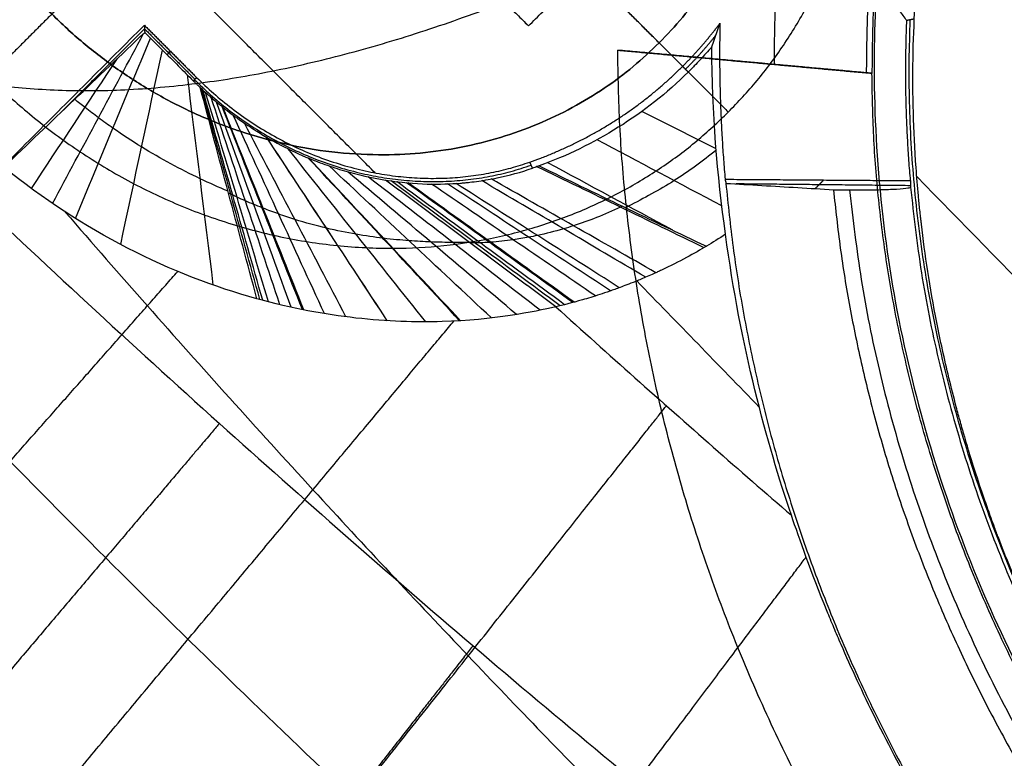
# Model space of a CAD drawing. Header units: millimetres. Extents: x -657 to 864, y -831 to 851.
# Tile 42 of 256: x -282.74 to -280.45, y -125.18 to -123.46. Entities that reach past the tile are written whole.
import ezdxf

# ---------------------------------------------------------------- set-up
doc = ezdxf.new("R2010")
doc.units = ezdxf.units.MM
doc.layers.add('Default', color=7, linetype='Continuous', true_color=0x000000)

msp = doc.modelspace()

# ---------------------------------------------------------------- linework, layer by layer
at = {"layer": 'Default'}
for points in [[(-236.2074, 159.5297, -441.8414), (-398.6931, -2.956, -441.8414), (-561.1788, -165.4416, -441.8414)], [(-236.6391, 159.098, -441.5875), (-398.6931, -2.956, -441.5875), (-560.747, -165.0099, -441.5875)], [(-434.0162, -247.7402, -413.9261), (-293.9628, -107.6869, -413.9261), (-153.9094, 32.3665, -413.9261)], [(-433.5852, -247.1798, -413.6894), (-294.0276, -107.6222, -413.6894), (-154.47, 31.9355, -413.6894)], [(-323.6971, -258.8486, -369.8785), (-233.2489, -168.4003, -369.8785), (-142.8006, -77.9521, -369.8785)], [(-323.0632, -258.0198, -369.6653), (-233.3462, -168.3028, -369.6653), (-143.6292, -78.5858, -369.6653)], [(-281.1035, -127.1672, -336.8756), (-287.4445, -120.8263, -336.8756), (-293.7854, -114.4854, -336.8756)], [(-281.1935, -127.2572, -337.0061), (-287.5344, -120.9162, -337.0061), (-293.8753, -114.5753, -337.0061)], [(-293.8972, -114.5972, -337.4925), (-287.5563, -120.9381, -337.4925), (-281.2153, -127.279, -337.4925)], [(-281.2044, -127.2681, -337.2493), (-287.5453, -120.9272, -337.2493), (-293.8863, -114.5862, -337.2493)], [(-282.7069, -129.5104, -340.4027), (-289.312, -122.9052, -340.4027), (-295.9172, -116.3001, -340.4027)], [(-295.9172, -116.3001, -340.6566), (-289.312, -122.9052, -340.6566), (-282.7069, -129.5104, -340.6566)], [(-282.7069, -129.5104, -340.5297), (-289.312, -122.9052, -340.5297), (-295.9172, -116.3001, -340.5297)], [(-281.9827, -123.0529, -337.5037), (-281.7714, -123.2643, -337.5037), (-281.56, -123.4757, -337.5037)], [(-281.8771, -123.1586, -337.0553), (-281.7185, -123.3171, -337.2795), (-281.56, -123.4757, -337.5037)], [(-281.56, -123.4757, -337.5037), (-281.4279, -123.3436, -337.5037), (-281.2958, -123.2115, -337.5037)], [(-281.2562, -123.5153, -337.2795), (-281.4078, -123.3636, -337.065), (-281.5595, -123.212, -336.8505)], [(-282.4545, -123.2341, -336.9418), (-282.6346, -123.4142, -337.2171), (-282.8147, -123.5943, -337.4925)], [(-281.4915, -123.2799, -336.9418), (-281.2934, -123.4781, -337.2171), (-281.0953, -123.6762, -337.4925)], [(-281.2562, -123.5153, -337.5037), (-281.342, -123.4294, -337.5037), (-281.4279, -123.3436, -337.5037)], [(-281.2562, -123.5153, -337.2795), (-281.2562, -123.5153, -337.3916), (-281.2562, -123.5153, -337.5037)], [(-280.988, -123.5653, -336.7452), (-281.1702, -123.5487, -336.7452), (-281.3525, -123.5321, -336.7452)], [(-281.3525, -123.5321, -336.7452), (-281.0569, -123.559, -337.0439), (-280.7613, -123.586, -337.3426)], [(-281.0569, -123.559, -337.0439), (-281.0569, -123.559, -336.8945), (-281.0569, -123.559, -336.7452)], [(-280.7712, -123.585, -337.0439), (-280.9141, -123.572, -337.0439), (-281.0569, -123.559, -337.0439)], [(-280.7737, -123.5848, -336.9694), (-280.8809, -123.5751, -336.8573), (-280.988, -123.5653, -336.7452)], [(-280.7613, -123.586, -337.3426), (-280.7675, -123.5854, -337.156), (-280.7737, -123.5848, -336.9694)], [(-281.0136, -127.0773, -336.7452), (-282.2744, -125.8166, -336.7452), (-283.5351, -124.5558, -336.7452)]]:
    msp.add_open_spline(points, degree=2, dxfattribs=at)
for points, knots in [([(-204.2387, -197.4103, -340.3025), (-213.4151, -188.2339, -350.7035), (-241.4502, -160.1989, -379.3443), (-305.9459, -95.7031, -426.6492), (-363.1711, -38.478, -441.8414), (-398.6931, -2.956, -441.8414)], [2.41548, 2.41548, 2.41548, 2.41548, 70.396144, 198.636056, 404.995527, 404.995527, 404.995527, 404.995527]), ([(-204.7503, -196.8987, -340.5563), (-213.8043, -187.8448, -350.7875), (-241.7014, -159.9476, -379.2423), (-306.0054, -95.6437, -426.406), (-363.1934, -38.4557, -441.5875), (-398.6931, -2.956, -441.5875)], [2.408267, 2.408267, 2.408267, 2.408267, 69.367076, 197.537893, 403.786179, 403.786179, 403.786179, 403.786179])]:
    msp.add_open_spline(points, degree=3, knots=knots, dxfattribs=at)
at = {"layer": 'Default', "color": 18, "true_color": 0x000000}
for points, degree in [([(-281.2382, -127.3019, -336.7452), (-287.5791, -120.961, -336.7452), (-293.9201, -114.62, -336.7452)], 2), ([(-281.2684, -127.3321, -337.6419), (-287.6093, -120.9912, -337.6419), (-293.9503, -114.6502, -337.6419)], 2), ([(-293.9805, -114.6804, -338.5387), (-287.6395, -121.0214, -338.5387), (-281.2986, -127.3623, -338.5387)], 2), ([(-294.0137, -114.7137, -335.9232), (-287.6728, -121.0546, -335.9232), (-281.3319, -127.3956, -335.9232)], 2), ([(-281.8116, -127.8753, -336.6313), (-288.1525, -121.5344, -336.6313), (-294.4935, -115.1934, -336.6313)], 2), ([(-281.8437, -127.9074, -337.585), (-288.1847, -121.5665, -337.585), (-294.5256, -115.2256, -337.585)], 2), ([(-294.5577, -115.2577, -338.5387), (-288.2168, -121.5986, -338.5387), (-281.8759, -127.9395, -338.5387)], 2), ([(-273.856, -127.793, -335.504), (-277.1892, -124.4598, -333.2049), (-280.5224, -121.1266, -330.9058), (-283.8556, -117.7934, -328.6067)], 3), ([(-281.9165, -123.8175, -336.7452), (-282.4772, -123.2568, -336.7452), (-283.0379, -122.6961, -336.7452)], 2), ([(-280.6802, -123.4633, -336.7452), (-280.8127, -123.2801, -336.7452), (-280.9453, -123.097, -336.7452)], 2), ([(-282.6945, -123.2329, -336.7452), (-283.233, -123.7714, -336.7452), (-283.7715, -124.3099, -336.7452)], 2), ([(-280.6628, -123.4594, -333.3152), (-280.6715, -123.4614, -335.0302), (-280.6802, -123.4633, -336.7452)], 2), ([(-283.5243, -124.545, -336.7452), (-282.9888, -124.0095, -336.7452), (-282.4533, -123.474, -336.7452)], 2), ([(-282.4529, -123.4824, -335.557), (-282.5513, -123.5807, -335.557), (-282.6496, -123.679, -335.557)], 2), ([(-282.4533, -123.474, -336.7452), (-282.4529, -123.4824, -335.557), (-282.4525, -123.4908, -334.3688)], 2), ([(-282.4533, -123.474, -336.7452), (-282.3926, -123.5348, -336.7452), (-282.3318, -123.5956, -336.7452)], 2), ([(-282.4529, -123.4824, -335.557), (-282.3944, -123.541, -335.557), (-282.3358, -123.5996, -335.557)], 2), ([(-281.1338, -123.5242, -333.0935), (-281.1318, -123.5184, -333.5044), (-281.1276, -123.5066, -334.3227), (-281.1213, -123.4885, -335.54), (-281.117, -123.476, -336.3446), (-281.1148, -123.4696, -336.7452)], 3), ([(-282.7804, -123.804, -336.346), (-282.6711, -123.6996, -335.6869), (-282.5618, -123.5952, -335.0278), (-282.4525, -123.4908, -334.3688)], 3), ([(-282.6669, -123.8886, -336.3326), (-282.5963, -123.7568, -335.683), (-282.5256, -123.625, -335.0335), (-282.455, -123.4932, -334.3839)], 3), ([(-282.6137, -123.9233, -336.3232), (-282.5556, -123.7836, -335.6746), (-282.4974, -123.6439, -335.0261), (-282.4392, -123.5041, -334.3775)], 3), ([(-282.4525, -123.4908, -334.3688), (-282.4386, -123.5047, -334.3778), (-282.4117, -123.5315, -334.396), (-282.3739, -123.5691, -334.4241), (-282.3506, -123.5923, -334.4433), (-282.3395, -123.6033, -334.4531)], 3), ([(-281.1018, -123.9602, -334.1996), (-281.1212, -123.8232, -333.7705), (-281.133, -123.6773, -333.4018), (-281.1338, -123.5242, -333.0935)], 3), ([(-282.716, -123.8538, -336.3395), (-282.6492, -123.7529, -335.8096), (-282.5825, -123.652, -335.2797), (-282.5157, -123.5512, -334.7499)], 3), ([(-282.5084, -123.984, -336.2988), (-282.4761, -123.8333, -335.6647), (-282.4437, -123.6825, -335.0307), (-282.4114, -123.5318, -334.3966)], 3), ([(-282.3926, -123.5348, -336.7452), (-282.3965, -123.5388, -335.5749), (-282.4004, -123.5427, -334.4045)], 2), ([(-281.2017, -123.5698, -336.7452), (-281.1951, -123.5764, -334.9661), (-281.1885, -123.583, -333.187)], 2), ([(-281.2017, -123.5698, -336.7452), (-281.1951, -123.5764, -334.9661), (-281.1885, -123.583, -333.187)], 2), ([(-282.293, -124.0782, -336.2245), (-282.3131, -123.9154, -335.6301), (-282.3332, -123.7525, -335.0357), (-282.3532, -123.5896, -334.4413)], 3), ([(-282.3318, -123.5956, -336.7452), (-282.3356, -123.5995, -335.5991), (-282.3395, -123.6033, -334.4531)], 2), ([(-281.1885, -123.583, -333.187), (-281.2879, -123.6811, -333.3527), (-281.4072, -123.7547, -333.5313), (-281.5351, -123.8011, -333.7228)], 3), ([(-282.3395, -123.6033, -334.4531), (-282.3377, -123.6051, -334.4546), (-282.3343, -123.6085, -334.4576), (-282.329, -123.6136, -334.4618), (-282.3254, -123.617, -334.4644), (-282.3236, -123.6187, -334.4657)], 3), ([(-282.1915, -124.1101, -336.1765), (-282.2356, -123.9463, -335.6063), (-282.2796, -123.7825, -335.036), (-282.3236, -123.6187, -334.4657)], 3), ([(-282.1915, -124.1101, -336.1765), (-282.2356, -123.9463, -335.6063), (-282.2796, -123.7825, -335.036), (-282.3236, -123.6187, -334.4657)], 3), ([(-282.1848, -124.1119, -336.173), (-282.23, -123.9485, -335.6046), (-282.2752, -123.7851, -335.0362), (-282.3204, -123.6217, -334.4677)], 3), ([(-282.1781, -124.1137, -336.1695), (-282.2245, -123.9507, -335.6028), (-282.2709, -123.7877, -335.0362), (-282.3173, -123.6247, -334.4695)], 3), ([(-282.1648, -124.1172, -336.1623), (-282.2135, -123.955, -335.5991), (-282.2622, -123.7927, -335.0358), (-282.3109, -123.6305, -334.4726)], 3), ([(-282.1383, -124.1238, -336.1475), (-282.1916, -123.9631, -335.591), (-282.2449, -123.8025, -335.0345), (-282.2982, -123.6418, -334.4781)], 3), ([(-282.112, -124.1298, -336.132), (-282.1698, -123.9708, -335.5821), (-282.2276, -123.8117, -335.0322), (-282.2854, -123.6527, -334.4823)], 3), ([(-282.0859, -124.1353, -336.1158), (-282.1481, -123.9779, -335.5724), (-282.2104, -123.8206, -335.0289), (-282.2726, -123.6632, -334.4854)], 3), ([(-282.0825, -124.1359, -336.1137), (-282.1453, -123.9788, -335.571), (-282.2081, -123.8217, -335.0284), (-282.2709, -123.6645, -334.4858)], 3), ([(-282.0346, -124.1446, -336.0816), (-282.1053, -123.9908, -335.5505), (-282.176, -123.837, -335.0194), (-282.2468, -123.6832, -334.4883)], 3), ([(-281.1237, -123.7618, -333.6359), (-281.1812, -123.7327, -333.544), (-281.2386, -123.7035, -333.4521), (-281.2961, -123.6744, -333.3601)], 3), ([(-281.9845, -124.1519, -336.0448), (-282.0632, -124.0019, -335.5256), (-282.142, -123.8518, -335.0063), (-282.2207, -123.7018, -334.4871)], 3), ([(-281.8885, -124.161, -335.9629), (-281.9819, -124.0189, -335.4667), (-282.0754, -123.8767, -334.9704), (-282.1689, -123.7346, -334.4741)], 3), ([(-281.8883, -124.161, -335.9628), (-281.9818, -124.0189, -335.4665), (-282.0753, -123.8768, -334.9703), (-282.1688, -123.7346, -334.474)], 3), ([(-281.1104, -123.8941, -333.9994), (-281.2071, -123.8429, -333.8398), (-281.3038, -123.7917, -333.6801), (-281.4005, -123.7404, -333.5205)], 3), ([(-281.7991, -124.1637, -335.8701), (-281.9058, -124.0296, -335.3969), (-282.0124, -123.8955, -334.9237), (-282.1191, -123.7613, -334.4504)], 3), ([(-281.7201, -124.1613, -335.7697), (-281.8374, -124.0351, -335.3195), (-281.9548, -123.9089, -334.8693), (-282.0721, -123.7828, -334.4191)], 3), ([(-281.7179, -124.1611, -335.7665), (-281.8355, -124.0352, -335.317), (-281.9531, -123.9093, -334.8676), (-282.0707, -123.7833, -334.4181)], 3), ([(-281.6461, -124.1547, -335.6524), (-281.772, -124.0369, -335.2277), (-281.8979, -123.919, -334.803), (-282.0238, -123.8011, -334.3783)], 3), ([(-281.5507, -123.8065, -333.7462), (-281.5537, -123.7994, -335.2457), (-281.5568, -123.7923, -336.7452)], 2), ([(-281.5351, -123.8011, -333.7228), (-281.5369, -123.8017, -333.7254), (-281.5403, -123.8029, -333.7306), (-281.5455, -123.8047, -333.7384), (-281.5489, -123.8059, -333.7436), (-281.5507, -123.8065, -333.7462)], 3), ([(-281.1518, -123.9913, -334.3047), (-281.2813, -123.9285, -334.1134), (-281.4109, -123.8657, -333.9221), (-281.5404, -123.803, -333.7308)], 3), ([(-281.5351, -123.8011, -333.7228), (-281.4043, -123.8651, -333.915), (-281.2747, -123.9269, -334.1052), (-281.1463, -123.988, -334.293)], 3), ([(-281.2247, -123.9506, -334.1782), (-281.3215, -123.8983, -334.0164), (-281.4183, -123.8461, -333.8545), (-281.515, -123.7938, -333.6927)], 3), ([(-281.5877, -124.1466, -335.5358), (-281.7187, -124.036, -335.1355), (-281.8496, -123.9253, -334.7352), (-281.9805, -123.8147, -334.335)], 3), ([(-281.533, -124.1367, -335.3934), (-281.6662, -124.0333, -335.0222), (-281.7995, -123.9299, -334.6511), (-281.9327, -123.8266, -334.2799)], 3), ([(-279.4029, -125.1084, -334.5831), (-279.821, -124.6809, -334.2881), (-280.239, -124.2534, -333.9932), (-280.6571, -123.8259, -333.6983)], 3), ([(-281.4965, -124.1287, -335.262), (-281.6944, -123.9814, -334.7449), (-281.8923, -123.8342, -334.2279)], 2), ([(-281.4965, -124.1287, -335.262), (-281.6284, -124.0305, -334.9173), (-281.7603, -123.9324, -334.5726), (-281.8923, -123.8342, -334.2279)], 3), ([(-281.8923, -123.8342, -334.2279), (-281.8923, -123.8342, -334.2279), (-281.8923, -123.8342, -334.2279), (-281.8923, -123.8342, -334.2279)], 3), ([(-281.4865, -124.1264, -335.2203), (-281.6175, -124.0296, -334.8837), (-281.7484, -123.9329, -334.5471), (-281.8794, -123.8361, -334.2105)], 3), ([(-281.4761, -124.1238, -335.1788), (-281.6062, -124.0285, -334.8502), (-281.7363, -123.9332, -334.5215), (-281.8663, -123.8378, -334.1929)], 3), ([(-281.4569, -124.1188, -335.1068), (-281.5857, -124.026, -334.7918), (-281.7145, -123.9331, -334.4768), (-281.8434, -123.8403, -334.1619)], 3), ([(-281.4539, -124.118, -335.096), (-281.5826, -124.0255, -334.7831), (-281.7112, -123.9331, -334.4701), (-281.8399, -123.8406, -334.1571)], 3), ([(-281.4044, -124.1035, -334.9324), (-281.5314, -124.0168, -334.6492), (-281.6583, -123.9301, -334.3661), (-281.7853, -123.8434, -334.0829)], 3), ([(-281.369, -124.0917, -334.8279), (-281.4955, -124.0088, -334.5627), (-281.6221, -123.9259, -334.2975), (-281.7486, -123.843, -334.0324)], 3), ([(-281.3488, -124.0845, -334.7719), (-281.4753, -124.0036, -334.516), (-281.6019, -123.9228, -334.2601), (-281.7284, -123.842, -334.0041)], 3), ([(-281.2873, -124.0599, -334.6135), (-281.4145, -123.9851, -334.3823), (-281.5417, -123.9103, -334.151), (-281.6689, -123.8354, -333.9198)], 3), ([(-281.2637, -124.0494, -334.5563), (-281.3913, -123.9768, -334.3334), (-281.5189, -123.9042, -334.1105), (-281.6465, -123.8316, -333.8876)], 3), ([(-281.1028, -123.8322, -336.7452), (-281.1022, -123.8354, -336.8079), (-281.1016, -123.8385, -336.8706), (-281.101, -123.8417, -336.9334)], 3), ([(-281.1028, -123.8322, -336.7452), (-280.8871, -123.8338, -336.7452), (-280.6715, -123.8354, -336.7452)], 2), ([(-281.101, -123.8417, -336.9334), (-281.073, -123.8433, -336.9625), (-281.0172, -123.8466, -337.0205), (-280.9338, -123.8516, -337.1073), (-280.8784, -123.8549, -337.1648), (-280.8508, -123.8565, -337.1935)], 3), ([(-280.6716, -123.8472, -336.9817), (-280.8747, -123.8451, -336.9697), (-281.0777, -123.843, -336.9576)], 2), ([(-280.8733, -123.8339, -336.7452), (-280.8833, -123.8439, -336.9472), (-280.8933, -123.854, -337.1493)], 2), ([(-280.6715, -123.8354, -336.7452), (-280.6715, -123.8404, -336.8451), (-280.6716, -123.8454, -336.945), (-280.6716, -123.8504, -337.0449)], 3), ([(-280.8508, -123.8565, -337.1935), (-280.832, -123.8566, -337.1935), (-280.8132, -123.8568, -337.1935)], 2), ([(-276.3424, -129.0289, -335.9232), (-276.4534, -129.0005, -335.9232), (-276.6751, -128.9387, -335.9232), (-277.0052, -128.8329, -335.9232), (-277.3387, -128.7129, -335.9232), (-277.6865, -128.5749, -335.9232), (-278.0623, -128.4117, -335.9232), (-278.4776, -128.2153, -335.9232), (-278.9373, -127.979, -335.9232), (-279.4407, -127.6985, -335.9232), (-279.9857, -127.3701, -335.9232), (-280.5704, -126.9901, -335.9232), (-281.1878, -126.5583, -335.9232), (-281.8212, -126.0822, -335.9232), (-282.4258, -125.5963, -335.9232), (-283.0052, -125.1018, -335.9232), (-283.6046, -124.5599, -335.9232), (-284.0463, -124.1344, -335.9232), (-284.2739, -123.9068, -335.9232)], 3), ([(-281.1018, -123.9602, -334.1996), (-281.1168, -123.9699, -334.2304), (-281.1317, -123.9792, -334.2616), (-281.1463, -123.988, -334.293)], 3), ([(-281.0235, -124.3617, -334.8692), (-281.1184, -124.264, -334.8013), (-281.2132, -124.1664, -334.7333), (-281.3081, -124.0687, -334.6653)], 3), ([(-281.4965, -124.1287, -335.262), (-281.4351, -124.1842, -335.2752), (-281.3127, -124.2941, -335.3014), (-281.13, -124.4557, -335.3403), (-281.009, -124.5613, -335.3658), (-280.9486, -124.6135, -335.3785)], 3), ([(-276.6027, -128.9289, -336.7452), (-276.8475, -128.8566, -336.7452), (-277.3153, -128.6954, -336.7452), (-277.9461, -128.4316, -336.7452), (-278.5403, -128.1468, -336.7452), (-279.1125, -127.8417, -336.7452), (-279.6741, -127.514, -336.7452), (-280.2242, -127.167, -336.7452), (-280.7646, -126.8014, -336.7452), (-281.2939, -126.4196, -336.7452), (-281.8077, -126.0267, -336.7452), (-282.3304, -125.6046, -336.7452), (-282.8939, -125.1236, -336.7452), (-283.3091, -124.7472, -336.7452), (-283.5243, -124.545, -336.7452)], 3)]:
    msp.add_open_spline(points, degree=degree, dxfattribs=at)
for points, weights, degree, knots in [([(-283.3416, -123.3982, -334.8692), (-282.5439, -124.0265, -332.8821), (-281.0162, -123.4614, -331.5407), (-279.6019, -122.0471, -331.5407), (-278.1876, -120.6328, -331.5407), (-277.6225, -119.1052, -332.8821), (-278.2509, -118.3075, -334.8692)], [1.13789965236, 0.941206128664, 0.954928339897, 1.17906628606, 0.954928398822, 0.941206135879, 1.13789949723], 3, [0.606869, 0.606869, 0.606869, 0.606869, 9.912577, 9.912577, 9.912577, 19.218282, 19.218282, 19.218282, 19.218282]), ([(-280.8132, -123.8568, -337.1935), (-280.6252, -125.8323, -337.1935), (-278.7508, -126.6314, -337.1935), (-276.8763, -127.4304, -337.1935), (-275.5475, -126.1016, -337.1935), (-274.2186, -124.7727, -337.1935), (-275.0177, -122.8983, -337.1935), (-275.8168, -121.0238, -337.1935), (-277.7923, -120.8358, -337.1935)], [1, 0.838037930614, 1, 0.838037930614, 1, 0.838037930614, 1, 0.838037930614, 1], 2, [-19.61723, -19.61723, -19.61723, -14.712923, -14.712923, -9.808615, -9.808615, -4.904308, -4.904308, 0, 0, 0]), ([(-280.6716, -123.8504, -337.0449), (-280.4964, -125.7352, -337.0449), (-278.7087, -126.4994, -337.0449), (-276.921, -127.2637, -337.0449), (-275.6532, -125.9959, -337.0449), (-274.3853, -124.728, -337.0449), (-275.1496, -122.9403, -337.0449), (-275.9139, -121.1526, -337.0449), (-277.7987, -120.9774, -337.0449)], [1, 0.837736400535, 1, 0.837736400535, 1, 0.837736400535, 1, 0.837736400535, 1], 2, [0, 0, 0, 4.677936, 4.677936, 9.355873, 9.355873, 14.033809, 14.033809, 18.711746, 18.711746, 18.711746])]:
    msp.add_rational_spline(points, weights, degree=degree, knots=knots, dxfattribs=at)
at = {"layer": 'Default'}
for points, knots in [([(-281.0136, -127.0773, -336.7452), (-277.4706, -130.6203, -336.7452), (-274.2496, -127.3994, -336.7452), (-271.0287, -124.1785, -336.7452), (-274.5717, -120.6354, -336.7452)], [-21.064609, -21.064609, -21.064609, -10.532304, -10.532304, 0, 0, 0]), ([(-279.9856, -121.6635, -337.4925), (-281.9791, -123.657, -337.4925), (-279.7862, -125.8499, -337.4925), (-277.5933, -128.0428, -337.4925), (-275.5998, -126.0493, -337.4925)], [-13.03761, -13.03761, -13.03761, -6.518805, -6.518805, 0, 0, 0]), ([(-281.2562, -123.5153, -337.2795), (-280.5836, -122.8428, -337.2795), (-281.3234, -122.103, -337.2795), (-282.0632, -121.3632, -337.2795), (-282.7357, -122.0358, -337.2795)], [0, 0, 0, 2.199115, 2.199115, 4.39823, 4.39823, 4.39823]), ([(-281.2562, -123.5153, -337.5037), (-280.5836, -122.8428, -337.5037), (-281.3234, -122.103, -337.5037), (-282.0632, -121.3632, -337.5037), (-282.7357, -122.0358, -337.5037)], [0, 0, 0, 2.199115, 2.199115, 4.39823, 4.39823, 4.39823]), ([(-282.7357, -122.0358, -337.3916), (-282.0632, -121.3632, -337.3916), (-281.3234, -122.103, -337.3916), (-280.5836, -122.8428, -337.3916), (-281.2562, -123.5153, -337.3916)], [1.570796, 1.570796, 1.570796, 3.141593, 3.141593, 4.712389, 4.712389, 4.712389]), ([(-282.8966, -121.8749, -337.4925), (-283.7154, -122.6936, -337.4925), (-282.8147, -123.5943, -337.4925), (-281.9141, -124.495, -337.4925), (-281.0953, -123.6762, -337.4925)], [-5.354776, -5.354776, -5.354776, -2.677388, -2.677388, 0, 0, 0]), ([(-282.7357, -122.0358, -337.2795), (-283.4082, -122.7083, -337.2795), (-282.6685, -123.448, -337.2795), (-281.9287, -124.1878, -337.2795), (-281.2562, -123.5153, -337.2795)], [0, 0, 0, 2.199115, 2.199115, 4.39823, 4.39823, 4.39823]), ([(-282.7357, -122.0358, -337.5037), (-283.4082, -122.7083, -337.5037), (-282.6685, -123.448, -337.5037), (-281.9287, -124.1878, -337.5037), (-281.2562, -123.5153, -337.5037)], [0, 0, 0, 2.199115, 2.199115, 4.39823, 4.39823, 4.39823]), ([(-281.2562, -123.5153, -337.3916), (-281.9287, -124.1878, -337.3916), (-282.6685, -123.448, -337.3916), (-283.4082, -122.7083, -337.3916), (-282.7357, -122.0358, -337.3916)], [1.570796, 1.570796, 1.570796, 3.141593, 3.141593, 4.712389, 4.712389, 4.712389])]:
    msp.add_rational_spline(points, [1, 0.707106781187, 1, 0.707106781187, 1], degree=2, knots=knots, dxfattribs=at)
for points, weights in [([(-280.7737, -123.5848, -336.9694), (-280.7783, -122.4304, -336.9694), (-279.9985, -121.6505, -336.9694)], [1, 0.932007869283, 1]), ([(-279.9893, -121.6598, -337.3426), (-280.7658, -122.4363, -337.3426), (-280.7613, -123.586, -337.3426)], [1, 0.932007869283, 1]), ([(-281.0953, -123.6762, -337.4925), (-280.2765, -122.8574, -337.4925), (-281.1772, -121.9567, -337.4925)], [1, 0.707106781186, 1]), ([(-280.988, -123.5653, -336.7452), (-280.9889, -123.3271, -336.7452), (-280.9542, -123.0948, -336.7452)], [1, 0.997210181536, 1]), ([(-280.1873, -126.251, -336.7452), (-281.3463, -125.092, -336.7452), (-281.3525, -123.5321, -336.7452)], [1, 0.915311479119, 1]), ([(-279.7896, -125.8533, -337.3426), (-280.7561, -124.8868, -337.3426), (-280.7613, -123.586, -337.3426)], [1, 0.915311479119, 1])]:
    msp.add_rational_spline(points, weights, degree=2, dxfattribs=at)
at = {"layer": 'Default', "color": 18, "true_color": 0x000000}
for points, knots in [([(-283.5538, -123.1867, -334.8413), (-283.3348, -123.4069, -334.8703), (-282.915, -123.8171, -334.9247), (-282.292, -124.3928, -335.003), (-281.6891, -124.9213, -335.0765), (-281.0817, -125.4257, -335.1484), (-280.471, -125.9041, -335.2185), (-279.8768, -126.3416, -335.2846), (-279.3192, -126.7269, -335.3448), (-278.8053, -127.0594, -335.3986), (-278.3377, -127.3422, -335.4461), (-277.9161, -127.5801, -335.4877), (-277.5362, -127.7798, -335.5243), (-277.1884, -127.9495, -335.5568), (-276.8601, -128.0974, -335.5867), (-276.6221, -128.1954, -335.6077), (-276.4924, -128.2454, -335.6189), (-276.4691, -128.2543, -335.6209)], [0, 0, 0, 0, 1.242741, 2.348493, 3.395351, 4.454451, 5.514702, 6.512121, 7.425935, 8.252143, 8.992431, 9.648879, 10.229917, 10.754221, 11.245477, 11.723365, 11.828336, 11.828336, 11.828336, 11.828336]), ([(-282.7357, -123.2574, -334.4768), (-282.7513, -123.2739, -334.6004), (-282.7741, -123.2978, -334.7594), (-282.8045, -123.3297, -334.9568), (-282.8046, -123.3298, -334.9574), (-282.8051, -123.3304, -334.961), (-282.806, -123.3313, -334.9665), (-282.808, -123.3334, -334.9796), (-282.8122, -123.3378, -335.0067), (-282.8211, -123.3471, -335.0639), (-282.8411, -123.368, -335.1914), (-282.8619, -123.3899, -335.323), (-282.8777, -123.4064, -335.4221), (-282.8775, -123.4062, -335.421), (-282.8776, -123.4063, -335.4213), (-282.8777, -123.4064, -335.4219), (-282.8779, -123.4066, -335.4233), (-282.8784, -123.4071, -335.4263), (-282.8796, -123.4084, -335.4339), (-282.8829, -123.4118, -335.4543), (-282.8928, -123.4222, -335.5165), (-282.9265, -123.4574, -335.7269), (-282.979, -123.5123, -336.0543), (-283.0244, -123.5599, -336.3381)], [-2.569087, -2.569087, -2.569087, -2.569087, -1.926815, -1.926815, -1.91678, -1.91678, -1.906744, -1.886673, -1.846531, -1.766247, -1.605679, -1.284543, -1.284543, -1.279526, -1.279526, -1.274508, -1.264472, -1.244401, -1.20426, -1.123976, -0.963408, -0.642272, 0, 0, 0, 0]), ([(-276.7698, -128.9075, -335.9232), (-276.8591, -128.8696, -335.9232), (-277.0656, -128.7783, -335.9228), (-277.3921, -128.6212, -335.9211), (-277.7612, -128.4283, -335.9175), (-278.1603, -128.2027, -335.9117), (-278.5988, -127.9357, -335.9031), (-279.0804, -127.6203, -335.891), (-279.6047, -127.2516, -335.8744), (-280.1684, -126.8268, -335.8527), (-280.7636, -126.3468, -335.8253), (-281.37, -125.8245, -335.7925), (-281.968, -125.2763, -335.7551), (-282.5569, -124.7041, -335.7133), (-283.1606, -124.0831, -335.665), (-283.564, -123.6424, -335.6286), (-283.7734, -123.4063, -335.6086)], [0.819002, 0.819002, 0.819002, 0.819002, 1.223022, 1.760617, 2.334376, 2.970221, 3.68859, 4.498707, 5.402848, 6.40286, 7.494362, 8.654622, 9.813624, 10.959228, 12.169282, 13.529246, 13.529246, 13.529246, 13.529246]), ([(-280.1553, -125.2782, -335.543), (-280.2232, -125.1742, -335.4148), (-280.2998, -125.0441, -335.2446), (-280.3756, -124.8822, -335.0292), (-280.3761, -124.8812, -335.028), (-280.3777, -124.8777, -335.0233), (-280.3802, -124.8724, -335.0162), (-280.386, -124.8597, -334.9993), (-280.3983, -124.8327, -334.9633), (-280.4096, -124.807, -334.9292), (-280.4331, -124.7522, -334.8563), (-280.4499, -124.7111, -334.8017), (-280.4679, -124.6638, -334.7392), (-280.4688, -124.6613, -334.7359), (-280.4703, -124.6574, -334.7308), (-280.4725, -124.6516, -334.7231), (-280.4775, -124.6382, -334.7055), (-280.4869, -124.6125, -334.6717), (-280.4941, -124.5922, -334.6449), (-280.5074, -124.5537, -334.5946), (-280.5149, -124.5311, -334.565), (-280.5337, -124.4724, -334.4887), (-280.5415, -124.4456, -334.4541), (-280.5457, -124.4312, -334.4355), (-280.5461, -124.4299, -334.4339), (-280.5465, -124.4285, -334.432), (-280.5472, -124.4263, -334.4291), (-280.5486, -124.4211, -334.4225), (-280.5516, -124.4108, -334.4093), (-280.5574, -124.3904, -334.3831), (-280.5684, -124.35, -334.3316), (-280.5769, -124.3161, -334.2888), (-280.593, -124.2496, -334.2051), (-280.6023, -124.2068, -334.1518), (-280.6267, -124.0829, -333.9994), (-280.6381, -124.0066, -333.9078), (-280.6465, -123.9347, -333.8237), (-280.6469, -123.9314, -333.8198), (-280.6475, -123.9258, -333.8133), (-280.6485, -123.9175, -333.8036), (-280.6506, -123.8982, -333.7812), (-280.6544, -123.8597, -333.7367), (-280.6607, -123.7834, -333.6497), (-280.6639, -123.7192, -333.5785), (-280.6673, -123.5925, -333.4404), (-280.6659, -123.5105, -333.3543), (-280.6612, -123.431, -333.2741)], [-4.050874, -4.050874, -4.050874, -4.050874, -3.038156, -3.038156, -3.022332, -3.022332, -3.006508, -2.974861, -2.911566, -2.784976, -2.784976, -2.531796, -2.531796, -2.523885, -2.523885, -2.515973, -2.500149, -2.468501, -2.405207, -2.405207, -2.278617, -2.278617, -2.025437, -2.025437, -2.021481, -2.021481, -2.017525, -2.009613, -1.99379, -1.962142, -1.898847, -1.772257, -1.772257, -1.519078, -1.519078, -1.012719, -1.012719, -0.996895, -0.996895, -0.981071, -0.949424, -0.886129, -0.759539, -0.506359, -0.506359, 0, 0, 0, 0]), ([(-281.1338, -123.5242, -333.0935), (-281.1426, -123.5345, -333.1089), (-281.1561, -123.5495, -333.1322), (-281.1721, -123.5665, -333.1595), (-281.1803, -123.5748, -333.1733), (-281.1838, -123.5783, -333.1791), (-281.1861, -123.5807, -333.1831), (-281.188, -123.5825, -333.1861), (-281.1885, -123.583, -333.187)], [0, 0, 0, 0, 0.0860508, 0.1290762, 0.1505889, 0.1613453, 0.1613453, 0.1721016, 0.1721016, 0.1721016, 0.1721016]), ([(-282.3236, -123.6187, -334.4657), (-282.3206, -123.6216, -334.4679), (-282.3148, -123.627, -334.4709), (-282.3016, -123.6388, -334.4768), (-282.2985, -123.6416, -334.478), (-282.2909, -123.6481, -334.4807), (-282.2871, -123.6513, -334.4819), (-282.2814, -123.656, -334.4834), (-282.2773, -123.6594, -334.4845), (-282.2713, -123.6643, -334.4857), (-282.2622, -123.6715, -334.4873), (-282.2404, -123.6882, -334.4892), (-282.2209, -123.7018, -334.4876), (-282.2059, -123.7117, -334.4847), (-282.2025, -123.7139, -334.484), (-282.1973, -123.7172, -334.4828), (-282.1896, -123.7222, -334.4809), (-282.1712, -123.7334, -334.4754), (-282.1552, -123.7425, -334.4688), (-282.1226, -123.76, -334.4534), (-282.1003, -123.7707, -334.4399), (-282.0747, -123.7817, -334.4211), (-282.0703, -123.7835, -334.4178), (-282.063, -123.7865, -334.4121), (-282.052, -123.7909, -334.4034), (-282.026, -123.8007, -334.3811), (-282.0032, -123.8081, -334.3588), (-281.9567, -123.8217, -334.31), (-281.9249, -123.829, -334.2718), (-281.8923, -123.8342, -334.2279)], [-0.7955065, -0.7955065, -0.7955065, -0.7955065, -0.6960682, -0.6960682, -0.646349, -0.646349, -0.5966299, -0.5966299, -0.5717703, -0.5717703, -0.5469107, -0.4971916, -0.3977533, -0.3977533, -0.3853235, -0.3853235, -0.3728937, -0.3480341, -0.2983149, -0.2983149, -0.1988766, -0.1988766, -0.1864468, -0.1864468, -0.1740171, -0.1491575, -0.0994383, -0.0994383, 0, 0, 0, 0]), ([(-282.2588, -123.8599, -335.3055), (-282.2802, -123.8509, -335.3118), (-282.3472, -123.8211, -335.3293), (-282.4378, -123.7725, -335.344), (-282.5159, -123.7213, -335.3494), (-282.5595, -123.69, -335.3506), (-282.5891, -123.6674, -335.3504), (-282.6073, -123.6528, -335.3499), (-282.6152, -123.6463, -335.3495)], [0.000002, 0.000002, 0.000002, 0.000002, 0.1368281, 0.424552, 0.568414, 0.642554, 0.712276, 0.7662834, 0.7662834, 0.7662834, 0.7662834]), ([(-281.1235, -123.7645, -333.6429), (-281.1548, -123.7903, -333.6987), (-281.2207, -123.8385, -333.815), (-281.2917, -123.8761, -333.942), (-281.3276, -123.895, -334.0062), (-281.3298, -123.8962, -334.01), (-281.332, -123.8973, -334.0139), (-281.3341, -123.8985, -334.0178)], [0.8768649, 0.8768649, 0.8768649, 0.8768649, 0.9389771, 1.0023817, 1.0023817, 1.0023817, 1.006217, 1.006217, 1.006217, 1.006217]), ([(-282.1915, -124.1101, -336.1765), (-282.2902, -124.0827, -336.2278), (-282.3912, -124.0443, -336.2663), (-282.5934, -123.9405, -336.3225), (-282.6886, -123.8786, -336.3388), (-282.7804, -123.804, -336.346)], [-0.9413282, -0.9413282, -0.9413282, -0.9413282, -0.4706641, -0.4706641, 0, 0, 0, 0]), ([(-281.8923, -123.8342, -334.2279), (-281.8216, -123.8454, -334.1327), (-281.7632, -123.8448, -334.0534), (-281.7155, -123.841, -333.986), (-281.7111, -123.8406, -333.9798), (-281.7039, -123.8399, -333.9696), (-281.6932, -123.8388, -333.9543), (-281.6682, -123.8356, -333.9188), (-281.647, -123.8319, -333.8883), (-281.605, -123.8233, -333.8274), (-281.5775, -123.8157, -333.7868), (-281.5507, -123.8065, -333.7462)], [-0.8104329, -0.8104329, -0.8104329, -0.8104329, -0.4052165, -0.4052165, -0.3798904, -0.3798904, -0.3545644, -0.3039123, -0.2026082, -0.2026082, 0, 0, 0, 0]), ([(-280.8132, -123.8568, -337.1935), (-280.794, -123.8569, -337.1935), (-280.7759, -123.8569, -337.1898), (-280.742, -123.8564, -337.1747), (-280.7258, -123.8559, -337.1635), (-280.6875, -123.8542, -337.123), (-280.6716, -123.8523, -337.0843), (-280.6716, -123.8504, -337.0449)], [-0.3181216, -0.3181216, -0.3181216, -0.3181216, -0.2385912, -0.2385912, -0.1590608, -0.1590608, 0, 0, 0, 0]), ([(-281.6973, -123.9793, -334.7374), (-281.7093, -123.9793, -334.7684), (-281.7374, -123.9793, -334.8337), (-281.7844, -123.9783, -334.9234), (-281.8382, -123.9755, -335.0083), (-281.8768, -123.9719, -335.059), (-281.918, -123.967, -335.1079), (-281.9609, -123.9608, -335.154), (-282.0061, -123.9517, -335.1936), (-282.0536, -123.9403, -335.2304), (-282.0905, -123.9301, -335.2554), (-282.1402, -123.9135, -335.2818), (-282.1658, -123.904, -335.2931), (-282.1851, -123.8964, -335.3007), (-282.1988, -123.8909, -335.3057), (-282.2183, -123.8826, -335.3119), (-282.2346, -123.8753, -335.3163), (-282.2461, -123.8698, -335.3188), (-282.2526, -123.8669, -335.3203), (-282.2561, -123.865, -335.3207), (-282.2576, -123.8644, -335.3212), (-282.2576, -123.8644, -335.3212)], [0, 0, 0, 0, 0.102088, 0.221021, 0.326566, 0.438805, 0.442043, 0.551044, 0.663064, 0.663283, 0.775522, 0.831642, 0.884086, 0.887761, 0.915821, 0.943881, 0.97194, 0.98597, 0.992985, 1, 1.000002, 1.000002, 1.000002, 1.000002]), ([(-281.3408, -123.8946, -334.0082), (-281.3426, -123.8955, -334.0114), (-281.3819, -123.9142, -334.0831), (-281.4285, -123.9323, -334.1696), (-281.492, -123.9518, -334.2922), (-281.5267, -123.9605, -334.3613), (-281.5652, -123.9683, -334.4409), (-281.6023, -123.9744, -334.5201), (-281.6322, -123.9776, -334.5877), (-281.6572, -123.9793, -334.6465), (-281.6694, -123.98, -334.6758), (-281.6842, -123.9804, -334.7125), (-281.6918, -123.9804, -334.7314), (-281.6957, -123.9804, -334.7414), (-281.6957, -123.9804, -334.7414)], [0.0003404, 0.0003404, 0.0003404, 0.0003404, 0.0128421, 0.28207, 0.3418948, 0.5064211, 0.5641399, 0.6709474, 0.8354737, 0.8462099, 0.9177368, 0.9588684, 1, 1, 1, 1, 1]), ([(-282.6372, -123.9085, -336.3275), (-282.574, -123.9814, -336.3371), (-282.3843, -124.198, -336.3651), (-282.0735, -124.5431, -336.408), (-281.7093, -124.9329, -336.4542), (-281.3607, -125.2935, -336.495), (-281.018, -125.6363, -336.5319), (-280.6728, -125.9701, -336.566), (-280.3211, -126.2984, -336.5978), (-279.9617, -126.6206, -336.6266), (-279.5948, -126.9358, -336.6527), (-279.2201, -127.2434, -336.6758), (-278.8368, -127.5432, -336.6959), (-278.4427, -127.8354, -336.713), (-278.033, -128.1212, -336.727), (-277.6005, -128.4028, -336.7377), (-277.1661, -128.6613, -336.7438), (-276.87, -128.8198, -336.7452), (-276.7312, -128.8899, -336.7452)], [1.751126, 1.751126, 1.751126, 1.751126, 2.201919, 3.094929, 3.913266, 4.677665, 5.41601, 6.150642, 6.887726, 7.624044, 8.358985, 9.09364, 9.827503, 10.562267, 11.305058, 12.067564, 12.86151, 13.539329, 13.539329, 13.539329, 13.539329]), ([(-280.9486, -124.6135, -335.3785), (-280.9768, -124.5303, -335.1914), (-281.0062, -124.4335, -334.9979), (-281.0607, -124.2108, -334.5963), (-281.0844, -124.09, -334.3971), (-281.1018, -123.9602, -334.1996)], [0, 0, 0, 0, 0.91573, 0.91573, 1.83146, 1.83146, 1.83146, 1.83146]), ([(-281.1463, -123.988, -334.293), (-281.1732, -124.004, -334.3503), (-281.2088, -124.0238, -334.4272), (-281.2534, -124.0447, -334.5319), (-281.2568, -124.0463, -334.5398), (-281.2626, -124.049, -334.5535), (-281.271, -124.0528, -334.5737), (-281.2789, -124.0563, -334.5927), (-281.2938, -124.0628, -334.6292), (-281.3027, -124.0665, -334.6515), (-281.3263, -124.0761, -334.7117), (-281.3382, -124.0805, -334.7432), (-281.347, -124.0838, -334.7671), (-281.3486, -124.0844, -334.7715), (-281.3508, -124.0852, -334.7773), (-281.3539, -124.0863, -334.7859), (-281.3612, -124.089, -334.806), (-281.3753, -124.094, -334.8458), (-281.3868, -124.0978, -334.8792), (-281.4088, -124.105, -334.9452), (-281.4223, -124.1091, -334.9879), (-281.4594, -124.1198, -335.1123), (-281.4798, -124.1248, -335.19), (-281.4965, -124.1287, -335.262)], [-1.41355, -1.41355, -1.41355, -1.41355, -1.060163, -1.060163, -1.038076, -1.038076, -1.015989, -0.971816, -0.971816, -0.883469, -0.883469, -0.706775, -0.706775, -0.695732, -0.695732, -0.684688, -0.662602, -0.618428, -0.530081, -0.530081, -0.353388, -0.353388, 0, 0, 0, 0]), ([(-281.4965, -124.1287, -335.262), (-281.5471, -124.1406, -335.4807), (-281.641, -124.1596, -335.6729), (-281.8211, -124.1648, -335.9001), (-281.8889, -124.1629, -335.9679), (-282.0335, -124.1467, -336.0849), (-282.1108, -124.1324, -336.1346), (-282.1915, -124.1101, -336.1765)], [0, 0, 0, 0, 0.816295, 0.816295, 1.224442, 1.224442, 1.63259, 1.63259, 1.63259, 1.63259]), ([(-277.4527, -127.1827, -336.0548), (-277.6178, -127.1834, -336.1454), (-277.8064, -127.1722, -336.2207), (-278.1216, -127.1206, -336.3108), (-278.2312, -127.0977, -336.337), (-278.4013, -127.0529, -336.3703), (-278.4589, -127.0362, -336.3805), (-278.5466, -127.0083, -336.3942), (-278.576, -126.9985, -336.3985), (-278.6353, -126.978, -336.4067), (-278.6661, -126.9668, -336.4107), (-278.9265, -126.8688, -336.442), (-279.1593, -126.754, -336.4547), (-279.4959, -126.5394, -336.4514), (-279.6019, -126.4634, -336.4465), (-279.7514, -126.345, -336.4336), (-279.7997, -126.3047, -336.4283), (-279.893, -126.2229, -336.416), (-279.9375, -126.182, -336.409), (-280.1581, -125.9692, -336.3681), (-280.3023, -125.7977, -336.3207), (-280.4793, -125.5545, -336.2276), (-280.5318, -125.4756, -336.1929), (-280.6021, -125.3621, -336.1353), (-280.6241, -125.3251, -336.1152), (-280.6552, -125.2709, -336.0836), (-280.6652, -125.253, -336.0729), (-280.6847, -125.2178, -336.0509), (-280.6945, -125.1996, -336.0392), (-280.7381, -125.1175, -335.9845), (-280.7686, -125.0556, -335.9375), (-280.8088, -124.9688, -335.8621), (-280.8213, -124.9409, -335.8361), (-280.8388, -124.9007, -335.7959), (-280.8444, -124.8875, -335.7824), (-280.8552, -124.8618, -335.7548), (-280.8607, -124.8484, -335.7399), (-280.9033, -124.744, -335.6197), (-280.9297, -124.6692, -335.5036), (-280.9486, -124.6135, -335.3785)], [0, 0, 0, 0, 0.855464, 0.855464, 1.283196, 1.283196, 1.497062, 1.497062, 1.603995, 1.603995, 1.710928, 1.710928, 2.566391, 2.566391, 2.994123, 2.994123, 3.207989, 3.207989, 3.421855, 3.421855, 4.277319, 4.277319, 4.705051, 4.705051, 4.918917, 4.918917, 5.02585, 5.02585, 5.132783, 5.132783, 5.560515, 5.560515, 5.774381, 5.774381, 5.881313, 5.881313, 5.988246, 5.988246, 6.84371, 6.84371, 6.84371, 6.84371])]:
    msp.add_open_spline(points, degree=3, knots=knots, dxfattribs=at)
for points, weights, degree in [([(-280.3278, -124.9801, -335.1595), (-280.7057, -124.2485, -335.1595), (-280.6721, -123.4615, -335.1595)], [0.897882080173, 0.844807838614, 0.855278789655], 2), ([(-281.2017, -123.5698, -336.7452), (-281.1547, -123.5228, -336.7452), (-281.1148, -123.4696, -336.7452)], [1, 0.997892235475, 1], 2), ([(-281.1148, -123.4696, -336.7452), (-281.1188, -123.6503, -336.7452), (-281.1028, -123.8322, -336.7452)], [1, 0.998504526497, 1], 2), ([(-280.6715, -123.8354, -336.7452), (-280.6879, -123.6485, -336.7452), (-280.6802, -123.4633, -336.7452)], [1, 0.997914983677, 1], 2), ([(-281.1949, -123.5766, -334.9193), (-281.1575, -123.5391, -334.9193), (-281.1245, -123.4977, -334.9193)], [0.999996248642, 0.979155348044, 0.961280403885], 2), ([(-281.5568, -123.7923, -336.7452), (-281.3524, -123.7205, -336.7452), (-281.2017, -123.5698, -336.7452)], [1, 0.978906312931, 1], 2), ([(-282.3318, -123.5956, -336.7452), (-281.9847, -123.9426, -336.7452), (-281.5568, -123.7923, -336.7452)], [1, 0.836660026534, 1], 2), ([(-282.3368, -123.6007, -335.2457), (-281.9862, -123.9513, -335.2457), (-281.5537, -123.7994, -335.2457)], [1, 0.786679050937, 0.884091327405], 2), ([(-281.101, -123.8417, -336.9334), (-280.9839, -125.1344, -336.9334), (-280.0273, -126.091, -336.9334)], [1, 0.931921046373, 1], 2), ([(-280.8508, -123.8565, -337.1935), (-280.7379, -125.0441, -337.1935), (-279.8592, -125.9229, -337.1935)], [1, 0.932729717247, 1], 2), ([(-283.1336, -124.9047, -336.7452), (-282.8553, -124.5896, -336.7452), (-282.5892, -124.2883, -336.5808), (-282.3757, -124.0465, -336.2572)], [1.11635951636, 1.0294537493, 0.99122865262, 1.00168422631], 3), ([(-282.6847, -125.3006, -336.7452), (-282.2834, -124.82, -336.7452), (-281.9328, -124.4003, -336.3989), (-281.7338, -124.162, -335.7887)], [1.09888926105, 0.984803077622, 0.969430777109, 1.05277235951], 3), ([(-282.2655, -125.6541, -336.7452), (-281.751, -125.0047, -336.7452), (-281.3572, -124.5078, -336.1779), (-281.2393, -124.3589, -335.317)], [1.0842751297, 0.94990017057, 0.976218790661, 1.16323098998], 3), ([(-282.2788, -124.4, -335.0043), (-282.3381, -124.47, -335.555), (-282.5909, -124.7684, -335.9232), (-282.9271, -125.1652, -335.9232)], [1.16323693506, 0.967891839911, 0.947873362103, 1.10318150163], 3), ([(-281.8671, -125.9761, -336.7452), (-281.4284, -125.3934, -336.7452), (-281.0716, -124.9194, -336.2911), (-280.9144, -124.7105, -335.5583)], [1.0717533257, 0.961346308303, 0.978351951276, 1.12277025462], 3), ([(-281.6892, -124.9166, -335.0761), (-281.7615, -125.0088, -335.5872), (-281.9951, -125.3069, -335.9232), (-282.2995, -125.6953, -335.9232)], [1.16323686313, 0.977544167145, 0.95027973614, 1.08144357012], 3)]:
    msp.add_rational_spline(points, weights, degree=degree, dxfattribs=at)

doc.saveas('drawing.dxf')
